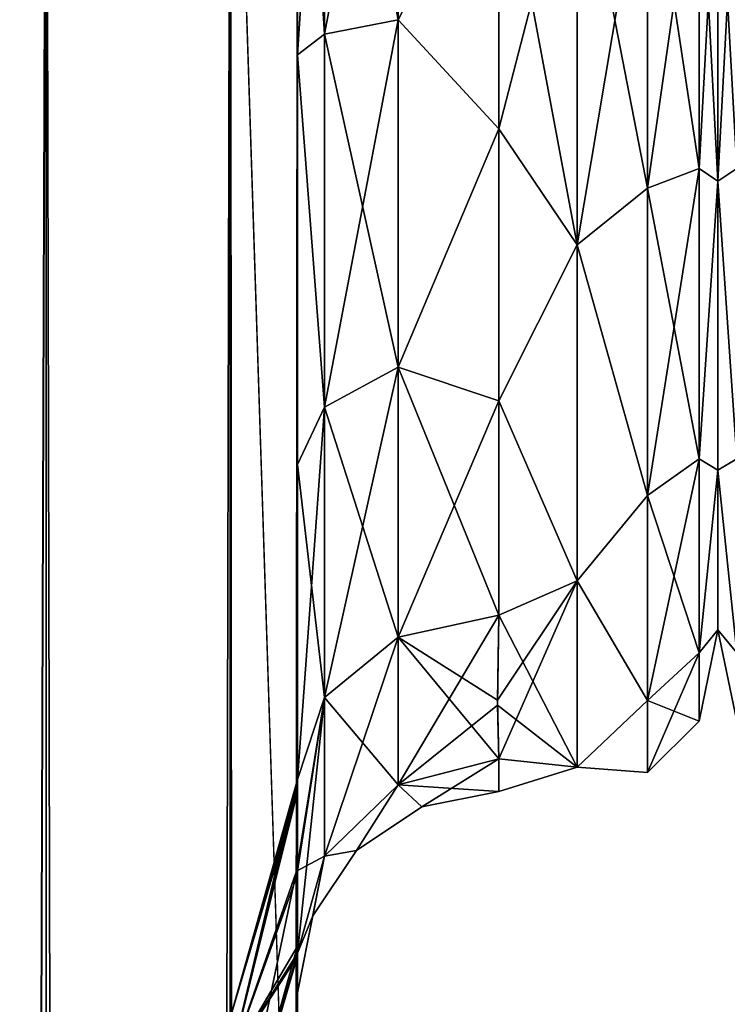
# Model space of a CAD drawing. Extents: x -23 to 470, y -2000 to 0.
# Tile 227 of 246: x 397 to 414, y -57 to -33. Entities that reach past the tile are written whole.
import ezdxf

# ---------------------------------------------------------------- set-up
doc = ezdxf.new("R2010")
doc.units = 0
doc.header["$LTSCALE"] = 68.916985
for name, color, linetype in [('505', 7, 'CONTINUOUS'), ('507', 7, 'CONTINUOUS'), ('509', 7, 'CONTINUOUS'), ('523', 7, 'CONTINUOUS'), ('527', 7, 'CONTINUOUS'), ('530', 7, 'CONTINUOUS'), ('533', 7, 'CONTINUOUS'), ('539', 7, 'CONTINUOUS'), ('540', 7, 'CONTINUOUS'), ('541', 7, 'CONTINUOUS'), ('545', 7, 'CONTINUOUS'), ('564', 7, 'CONTINUOUS'), ('567', 7, 'CONTINUOUS'), ('571', 7, 'CONTINUOUS'), ('574', 7, 'CONTINUOUS'), ('582', 7, 'CONTINUOUS'), ('615', 7, 'CONTINUOUS')]:
    doc.layers.add(name, color=color, linetype=linetype)

msp = doc.modelspace()

# ---------------------------------------------------------------- linework, layer by layer
at = {"layer": '505', "linetype": 'CONTINUOUS'}
for points in [[(403.55, -63.188, 39.074), (403.55, -56.093, 33.613), (403.55, -12.5, 74.5), (403.55, -63.188, 39.074)], [(403.55, -12.5, 74.5), (403.55, -56.093, 33.613), (403.55, -22.687, 28.505), (403.55, -12.5, 74.5)], [(403.55, -63.02, 43.008), (403.55, -63.188, 39.074), (403.55, -12.5, 74.5), (403.55, -63.02, 43.008)], [(403.55, -55.84, 48.698), (403.55, -63.02, 43.008), (403.55, -12.5, 74.5), (403.55, -55.84, 48.698)], [(403.55, -51.871, 56.92), (403.55, -55.84, 48.698), (403.55, -12.5, 74.5), (403.55, -51.871, 56.92)], [(403.55, -51.872, 66.083), (403.55, -51.871, 56.92), (403.55, -12.5, 74.5), (403.55, -51.872, 66.083)], [(403.55, -55.841, 74.304), (403.55, -51.872, 66.083), (403.55, -12.5, 74.5), (403.55, -55.841, 74.304)], [(403.55, -13.067, 77.36), (403.55, -55.841, 74.304), (403.55, -12.5, 74.5), (403.55, -13.067, 77.36)], [(403.55, -12.5, -74.5), (403.55, -12.5, -24.51), (403.55, -55.84, -74.302), (403.55, -12.5, -74.5)], [(403.55, -55.84, -74.302), (403.55, -12.5, -24.51), (403.55, -51.871, -66.08), (403.55, -55.84, -74.302)], [(403.55, -51.871, -66.08), (403.55, -12.5, -24.51), (403.55, -51.872, -56.917), (403.55, -51.871, -66.08)], [(403.55, -51.872, -56.917), (403.55, -12.5, -24.51), (403.55, -55.841, -48.696), (403.55, -51.872, -56.917)], [(403.55, -55.841, -48.696), (403.55, -12.5, -24.51), (403.55, -22.687, -28.505), (403.55, -55.841, -48.696)], [(403.55, -13.067, -77.36), (403.55, -12.5, -74.5), (403.55, -63.02, -79.992), (403.55, -13.067, -77.36)], [(403.55, -63.02, -79.992), (403.55, -12.5, -74.5), (403.55, -55.84, -74.302), (403.55, -63.02, -79.992)], [(403.55, -13.5, 78.234), (403.55, -55.841, 74.304), (403.55, -13.067, 77.36), (403.55, -13.5, 78.234)], [(403.55, -13.5, -78.234), (403.55, -13.067, -77.36), (403.55, -63.02, -79.992), (403.55, -13.5, -78.234)], [(403.55, -14.695, 79.801), (403.55, -55.841, 74.304), (403.55, -13.5, 78.234), (403.55, -14.695, 79.801)], [(403.55, -14.695, -79.801), (403.55, -13.5, -78.234), (403.55, -63.02, -79.992), (403.55, -14.695, -79.801)], [(403.55, -63.021, 79.993), (403.55, -55.841, 74.304), (403.55, -14.695, 79.801), (403.55, -63.021, 79.993)], [(403.55, -16.266, 81), (403.55, -63.021, 79.993), (403.55, -14.695, 79.801), (403.55, -16.266, 81)], [(403.55, -16.266, -81), (403.55, -14.695, -79.801), (403.55, -63.02, -79.992), (403.55, -16.266, -81)], [(403.55, -17.135, 81.431), (403.55, -63.021, 79.993), (403.55, -16.266, 81), (403.55, -17.135, 81.431)], [(403.55, -17.135, -81.431), (403.55, -16.266, -81), (403.55, -71.85, -82), (403.55, -17.135, -81.431)], [(403.55, -71.85, -82), (403.55, -16.266, -81), (403.55, -63.02, -79.992), (403.55, -71.85, -82)], [(403.55, -20, 82), (403.55, -63.021, 79.993), (403.55, -17.135, 81.431), (403.55, -20, 82)], [(403.55, -20, -82), (403.55, -17.135, -81.431), (403.55, -71.85, -82), (403.55, -20, -82)], [(403.55, -71.85, 82), (403.55, -63.021, 79.993), (403.55, -20, 82), (403.55, -71.85, 82)], [(403.55, -22.687, 28.505), (403.55, -56.093, 33.613), (403.55, -33.687, 28.431), (403.55, -22.687, 28.505)], [(403.55, -63.021, -43.007), (403.55, -55.841, -48.696), (403.55, -22.687, -28.505), (403.55, -63.021, -43.007)], [(403.55, -63.188, -39.073), (403.55, -63.021, -43.007), (403.55, -22.687, -28.505), (403.55, -63.188, -39.073)], [(403.55, -56.092, -33.613), (403.55, -63.188, -39.073), (403.55, -22.687, -28.505), (403.55, -56.092, -33.613)], [(403.55, -33.687, -28.431), (403.55, -56.092, -33.613), (403.55, -22.687, -28.505), (403.55, -33.687, -28.431)], [(403.55, -56.093, 33.613), (403.55, -52.011, 25.648), (403.55, -33.687, 28.431), (403.55, -56.093, 33.613)], [(403.55, -33.687, 28.431), (403.55, -52.011, 25.648), (403.55, -43.869, 24.267), (403.55, -33.687, 28.431)], [(403.55, -52.01, -25.647), (403.55, -56.092, -33.613), (403.55, -33.687, -28.431), (403.55, -52.01, -25.647)], [(403.55, -43.868, -24.267), (403.55, -52.01, -25.647), (403.55, -33.687, -28.431), (403.55, -43.868, -24.267)], [(403.55, -51.704, -16.707), (403.55, -52.01, -25.647), (403.55, -43.868, -24.267), (403.55, -51.704, -16.707)], [(403.55, -52.011, 25.648), (403.55, -51.704, 16.707), (403.55, -43.869, 24.267), (403.55, -52.011, 25.648)], [(403.55, -57.001, 0), (403.55, -56.02, 7.474), (403.55, -63.137, 1.951), (403.55, -57.001, 0)], [(403.55, -56.02, -7.474), (403.55, -57.001, 0), (403.55, -63.137, -1.95), (403.55, -56.02, -7.474)], [(403.55, -63.137, -1.95), (403.55, -57.001, 0), (403.55, -71.85), (403.55, -63.137, -1.95)], [(403.55, -71.85), (403.55, -57.001, 0), (403.55, -63.137, 1.951), (403.55, -71.85)]]:
    msp.add_3dface(points, dxfattribs=at)
at = {"layer": '507', "linetype": 'CONTINUOUS'}
for points in [[(414, -8.022, 4.581), (414, -11.991, 12.803), (414, -47.978, 4.582), (414, -8.022, 4.581)], [(414, -8.022, -4.582), (414, -8.022, 4.581), (414, -47.978, -4.581), (414, -8.022, -4.582)], [(414, -47.978, -4.581), (414, -8.022, 4.581), (414, -47.978, 4.582), (414, -47.978, -4.581)], [(414, -11.991, -12.803), (414, -8.022, -4.582), (414, -44.009, -12.803), (414, -11.991, -12.803)], [(414, -44.009, -12.803), (414, -8.022, -4.582), (414, -47.978, -4.581), (414, -44.009, -12.803)], [(414, -11.991, 12.803), (414, -19.174, 18.494), (414, -44.009, 12.803), (414, -11.991, 12.803)], [(414, -47.978, 4.582), (414, -11.991, 12.803), (414, -44.009, 12.803), (414, -47.978, 4.582)], [(414, -19.173, -18.494), (414, -11.991, -12.803), (414, -36.826, -18.494), (414, -19.173, -18.494)], [(414, -36.826, -18.494), (414, -11.991, -12.803), (414, -44.009, -12.803), (414, -36.826, -18.494)], [(414, -28, -20.5), (414, -19.173, -18.494), (414, -36.826, -18.494), (414, -28, -20.5)], [(414, -19.174, 18.494), (414, -28, 20.5), (414, -36.827, 18.494), (414, -19.174, 18.494)], [(414, -44.009, 12.803), (414, -19.174, 18.494), (414, -36.827, 18.494), (414, -44.009, 12.803)]]:
    msp.add_3dface(points, dxfattribs=at)
at = {"layer": '509', "linetype": 'CONTINUOUS'}
for points in [[(408.55, -28, -24), (410.5, -28, -24), (410.5, -38.413, -21.623), (408.55, -28, -24)], [(410.5, -28, 24), (408.55, -28, 24), (408.55, -35.526, 22.79), (410.5, -28, 24)], [(410.5, -38.413, 21.623), (410.5, -28, 24), (408.55, -35.526, 22.79), (410.5, -38.413, 21.623)], [(408.55, -28, -24), (410.5, -38.413, -21.623), (408.55, -35.526, -22.79), (408.55, -28, -24)], [(408.55, -42.292, 19.28), (410.5, -38.413, 21.623), (408.55, -35.526, 22.79), (408.55, -42.292, 19.28)], [(408.55, -35.526, -22.79), (410.5, -38.413, -21.623), (408.55, -42.292, -19.28), (408.55, -35.526, -22.79)], [(410.5, -46.764, 14.964), (410.5, -38.413, 21.623), (408.55, -42.292, 19.28), (410.5, -46.764, 14.964)], [(410.5, -38.413, -21.623), (410.5, -46.764, -14.964), (408.55, -42.292, -19.28), (410.5, -38.413, -21.623)], [(408.55, -47.617, 13.826), (410.5, -46.764, 14.964), (408.55, -42.292, 19.28), (408.55, -47.617, 13.826)], [(408.55, -42.292, -19.28), (410.5, -46.764, -14.964), (408.55, -47.617, -13.826), (408.55, -42.292, -19.28)], [(408.55, -51.189, 6.186), (410.5, -46.764, 14.964), (408.516, -49.733, 10.182), (408.55, -51.189, 6.186)], [(408.516, -49.733, 10.182), (410.5, -46.764, 14.964), (408.55, -47.617, 13.826), (408.516, -49.733, 10.182)], [(410.5, -51.398, 5.341), (410.5, -46.764, 14.964), (408.55, -51.189, 6.186), (410.5, -51.398, 5.341)], [(410.5, -46.764, -14.964), (410.5, -51.398, -5.341), (408.55, -47.617, -13.826), (410.5, -46.764, -14.964)], [(408.55, -47.617, -13.826), (410.5, -51.398, -5.341), (408.517, -49.857, -9.913), (408.55, -47.617, -13.826)], [(408.517, -49.857, -9.913), (410.5, -51.398, -5.341), (408.55, -51.189, -6.186), (408.517, -49.857, -9.913)], [(408.55, -52, 0), (410.5, -51.398, 5.341), (408.55, -51.189, 6.186), (408.55, -52, 0)], [(408.55, -51.189, -6.186), (410.5, -51.398, -5.341), (408.55, -52, 0), (408.55, -51.189, -6.186)], [(410.5, -51.398, -5.341), (410.5, -51.398, 5.341), (408.55, -52, 0), (410.5, -51.398, -5.341)]]:
    msp.add_3dface(points, dxfattribs=at)
at = {"layer": '523', "linetype": 'CONTINUOUS'}
for points in [[(391.05, -1980, -94.5), (391, -1916.55, -94.5), (397.3, -20, -92.825), (391.05, -1980, -94.5)], [(391, -1916.55, -94.5), (391, -83.45, -94.5), (397.3, -20, -92.825), (391, -1916.55, -94.5)], [(391, -83.45, -94.5), (391.05, -20, -94.5), (397.3, -20, -92.825), (391, -83.45, -94.5)], [(397.3, -1980, -92.825), (391.05, -1980, -94.5), (397.3, -20, -92.825), (397.3, -1980, -92.825)], [(401.875, -1980, -88.25), (397.3, -1980, -92.825), (401.875, -20, -88.25), (401.875, -1980, -88.25)], [(401.875, -20, -88.25), (397.3, -1980, -92.825), (397.3, -20, -92.825), (401.875, -20, -88.25)], [(403.55, -20, -82), (403.55, -71.85, -82), (401.875, -1980, -88.25), (403.55, -20, -82)], [(403.55, -20, -82), (401.875, -1980, -88.25), (401.875, -20, -88.25), (403.55, -20, -82)]]:
    msp.add_3dface(points, dxfattribs=at)
at = {"layer": '527', "linetype": 'CONTINUOUS'}
for points in [[(391.05, -20, 94.5), (391, -83.45, 94.5), (397.3, -1980, 92.825), (391.05, -20, 94.5)], [(397.3, -20, 92.825), (391.05, -20, 94.5), (397.3, -1980, 92.825), (397.3, -20, 92.825)], [(401.875, -20, 88.25), (397.3, -20, 92.825), (401.875, -1980, 88.25), (401.875, -20, 88.25)], [(401.875, -1980, 88.25), (397.3, -20, 92.825), (397.3, -1980, 92.825), (401.875, -1980, 88.25)], [(403.55, -71.85, 82), (403.55, -20, 82), (401.875, -20, 88.25), (403.55, -71.85, 82)], [(403.55, -1928.15, 82), (403.55, -71.85, 82), (401.875, -20, 88.25), (403.55, -1928.15, 82)], [(403.55, -1980, 82), (403.55, -1928.15, 82), (401.875, -20, 88.25), (403.55, -1980, 82)], [(403.55, -1980, 82), (401.875, -20, 88.25), (401.875, -1980, 88.25), (403.55, -1980, 82)]]:
    msp.add_3dface(points, dxfattribs=at)
at = {"layer": '530', "linetype": 'CONTINUOUS'}
for points in [[(403.55, -55.84, -74.302), (403.55, -51.871, -66.08), (401.888, -58.664, -66.962), (403.55, -55.84, -74.302)], [(403.55, -51.871, -66.08), (403.55, -51.872, -56.917), (401.888, -57.577, -61.5), (403.55, -51.871, -66.08)], [(401.888, -58.664, -66.962), (403.55, -51.871, -66.08), (401.888, -57.577, -61.5), (401.888, -58.664, -66.962)], [(403.55, -51.872, -56.917), (403.55, -55.841, -48.696), (401.888, -58.664, -56.038), (403.55, -51.872, -56.917)], [(401.888, -57.577, -61.5), (403.55, -51.872, -56.917), (401.888, -58.664, -56.038), (401.888, -57.577, -61.5)], [(403.55, -63.02, -79.992), (403.55, -55.84, -74.302), (401.888, -61.758, -71.592), (403.55, -63.02, -79.992)], [(401.888, -61.758, -71.592), (403.55, -55.84, -74.302), (401.888, -58.664, -66.962), (401.888, -61.758, -71.592)], [(403.55, -55.841, -48.696), (403.55, -63.021, -43.007), (401.888, -61.758, -51.408), (403.55, -55.841, -48.696)], [(401.888, -58.664, -56.038), (403.55, -55.841, -48.696), (401.888, -61.758, -51.408), (401.888, -58.664, -56.038)]]:
    msp.add_3dface(points, dxfattribs=at)
at = {"layer": '533', "linetype": 'CONTINUOUS'}
for points in [[(403.55, -55.84, 48.698), (403.55, -51.871, 56.92), (401.888, -58.664, 56.038), (403.55, -55.84, 48.698)], [(403.55, -51.871, 56.92), (403.55, -51.872, 66.083), (401.888, -57.577, 61.5), (403.55, -51.871, 56.92)], [(401.888, -58.664, 56.038), (403.55, -51.871, 56.92), (401.888, -57.577, 61.5), (401.888, -58.664, 56.038)], [(403.55, -51.872, 66.083), (403.55, -55.841, 74.304), (401.888, -58.664, 66.962), (403.55, -51.872, 66.083)], [(401.888, -57.577, 61.5), (403.55, -51.872, 66.083), (401.888, -58.664, 66.962), (401.888, -57.577, 61.5)], [(403.55, -63.02, 43.008), (403.55, -55.84, 48.698), (401.888, -61.758, 51.408), (403.55, -63.02, 43.008)], [(401.888, -61.758, 51.408), (403.55, -55.84, 48.698), (401.888, -58.664, 56.038), (401.888, -61.758, 51.408)], [(403.55, -55.841, 74.304), (403.55, -63.021, 79.993), (401.888, -61.758, 71.592), (403.55, -55.841, 74.304)], [(401.888, -58.664, 66.962), (403.55, -55.841, 74.304), (401.888, -61.758, 71.592), (401.888, -58.664, 66.962)]]:
    msp.add_3dface(points, dxfattribs=at)
at = {"layer": '539', "linetype": 'CONTINUOUS'}
for points in [[(403.55, -33.687, -28.431), (403.55, -22.687, -28.505), (404.219, -33.174, -25.992), (403.55, -33.687, -28.431)], [(404.219, -33.174, -25.992), (403.55, -22.687, -28.505), (404.219, -23.159, -26.056), (404.219, -33.174, -25.992)], [(404.219, -33.174, -25.992), (404.219, -23.159, -26.056), (406.05, -32.816, -24.195), (404.219, -33.174, -25.992)], [(406.05, -32.816, -24.195), (404.219, -23.159, -26.056), (406.05, -23.493, -24.255), (406.05, -32.816, -24.195)], [(408.55, -28, -24), (406.05, -32.816, -24.195), (406.05, -23.493, -24.255), (408.55, -28, -24)], [(408.55, -28, -24), (408.55, -35.526, -22.79), (406.05, -32.816, -24.195), (408.55, -28, -24)], [(406.05, -41.451, -20.68), (404.219, -33.174, -25.992), (406.05, -32.816, -24.195), (406.05, -41.451, -20.68)], [(408.55, -35.526, -22.79), (406.05, -41.451, -20.68), (406.05, -32.816, -24.195), (408.55, -35.526, -22.79)], [(404.219, -42.45, -22.217), (403.55, -33.687, -28.431), (404.219, -33.174, -25.992), (404.219, -42.45, -22.217)], [(404.219, -42.45, -22.217), (404.219, -33.174, -25.992), (406.05, -41.451, -20.68), (404.219, -42.45, -22.217)], [(403.55, -43.868, -24.267), (403.55, -33.687, -28.431), (404.219, -42.45, -22.217), (403.55, -43.868, -24.267)], [(408.55, -35.526, -22.79), (408.55, -42.292, -19.28), (406.05, -41.451, -20.68), (408.55, -35.526, -22.79)], [(406.05, -48.165, -14.212), (404.219, -42.45, -22.217), (406.05, -41.451, -20.68), (406.05, -48.165, -14.212)], [(408.55, -42.292, -19.28), (408.55, -47.617, -13.826), (406.05, -41.451, -20.68), (408.55, -42.292, -19.28)], [(408.55, -47.617, -13.826), (406.05, -48.165, -14.212), (406.05, -41.451, -20.68), (408.55, -47.617, -13.826)], [(404.219, -49.662, -15.268), (403.55, -43.868, -24.267), (404.219, -42.45, -22.217), (404.219, -49.662, -15.268)], [(404.219, -49.662, -15.268), (404.219, -42.45, -22.217), (406.05, -48.165, -14.212), (404.219, -49.662, -15.268)], [(403.55, -51.704, -16.707), (403.55, -43.868, -24.267), (404.219, -49.662, -15.268), (403.55, -51.704, -16.707)]]:
    msp.add_3dface(points, dxfattribs=at)
at = {"layer": '540', "linetype": 'CONTINUOUS'}
for points in [[(408.55, -51.189, -6.186), (406.637, -52.381, 0), (406.05, -51.836, -6.358), (408.55, -51.189, -6.186)], [(408.55, -52, 0), (408.55, -51.189, 6.186), (406.05, -51.836, 6.358), (408.55, -52, 0)], [(408.55, -51.189, -6.186), (408.55, -52, 0), (406.637, -52.381, 0), (408.55, -51.189, -6.186)], [(406.05, -51.836, 6.358), (404.22, -53.605, 6.83), (405.014, -53.464, 0), (406.05, -51.836, 6.358)], [(406.05, -51.836, -6.358), (405.014, -53.464, 0), (404.22, -53.605, -6.83), (406.05, -51.836, -6.358)], [(406.637, -52.381, 0), (406.05, -51.836, 6.358), (405.014, -53.464, 0), (406.637, -52.381, 0)], [(406.637, -52.381, 0), (405.014, -53.464, 0), (406.05, -51.836, -6.358), (406.637, -52.381, 0)], [(408.55, -52, 0), (406.05, -51.836, 6.358), (406.637, -52.381, 0), (408.55, -52, 0)], [(405.014, -53.464, 0), (404.22, -53.605, 6.83), (403.931, -55.087, 0), (405.014, -53.464, 0)], [(405.014, -53.464, 0), (403.931, -55.087, 0), (404.22, -53.605, -6.83), (405.014, -53.464, 0)], [(404.22, -53.605, 6.83), (403.55, -56.02, 7.474), (403.931, -55.087, 0), (404.22, -53.605, 6.83)], [(403.55, -57.001, 0), (403.55, -56.02, -7.474), (404.22, -53.605, -6.83), (403.55, -57.001, 0)], [(403.931, -55.087, 0), (403.55, -57.001, 0), (404.22, -53.605, -6.83), (403.931, -55.087, 0)], [(403.55, -56.02, 7.474), (403.55, -57.001, 0), (403.931, -55.087, 0), (403.55, -56.02, 7.474)]]:
    msp.add_3dface(points, dxfattribs=at)
at = {"layer": '541', "linetype": 'CONTINUOUS'}
for points in [[(403.55, -22.687, 28.505), (403.55, -33.687, 28.431), (404.219, -23.159, 26.056), (403.55, -22.687, 28.505)], [(404.219, -23.159, 26.056), (403.55, -33.687, 28.431), (404.219, -33.174, 25.992), (404.219, -23.159, 26.056)], [(404.219, -23.159, 26.056), (404.219, -33.174, 25.992), (406.05, -23.493, 24.255), (404.219, -23.159, 26.056)], [(406.05, -23.493, 24.255), (404.219, -33.174, 25.992), (406.05, -32.816, 24.195), (406.05, -23.493, 24.255)], [(408.55, -28, 24), (406.05, -23.493, 24.255), (406.05, -32.816, 24.195), (408.55, -28, 24)], [(408.55, -35.526, 22.79), (408.55, -28, 24), (406.05, -32.816, 24.195), (408.55, -35.526, 22.79)], [(404.219, -33.174, 25.992), (404.219, -42.45, 22.217), (406.05, -32.816, 24.195), (404.219, -33.174, 25.992)], [(406.05, -32.816, 24.195), (404.219, -42.45, 22.217), (406.05, -41.451, 20.68), (406.05, -32.816, 24.195)], [(408.55, -35.526, 22.79), (406.05, -32.816, 24.195), (406.05, -41.451, 20.68), (408.55, -35.526, 22.79)], [(404.219, -33.174, 25.992), (403.55, -33.687, 28.431), (404.219, -42.45, 22.217), (404.219, -33.174, 25.992)], [(403.55, -33.687, 28.431), (403.55, -43.869, 24.267), (404.219, -42.45, 22.217), (403.55, -33.687, 28.431)], [(408.55, -42.292, 19.28), (408.55, -35.526, 22.79), (406.05, -41.451, 20.68), (408.55, -42.292, 19.28)], [(404.219, -42.45, 22.217), (404.219, -49.662, 15.268), (406.05, -41.451, 20.68), (404.219, -42.45, 22.217)], [(406.05, -41.451, 20.68), (404.219, -49.662, 15.268), (406.05, -48.165, 14.212), (406.05, -41.451, 20.68)], [(408.55, -42.292, 19.28), (406.05, -41.451, 20.68), (406.05, -48.165, 14.212), (408.55, -42.292, 19.28)], [(408.55, -47.617, 13.826), (408.55, -42.292, 19.28), (406.05, -48.165, 14.212), (408.55, -47.617, 13.826)], [(403.55, -43.869, 24.267), (403.55, -51.704, 16.707), (404.219, -42.45, 22.217), (403.55, -43.869, 24.267)], [(404.219, -42.45, 22.217), (403.55, -51.704, 16.707), (404.219, -49.662, 15.268), (404.219, -42.45, 22.217)]]:
    msp.add_3dface(points, dxfattribs=at)
at = {"layer": '545', "linetype": 'CONTINUOUS'}
for points in [[(410.5, -38.413, -21.623), (410.5, -28, -24), (412.25, -37.005, -21.74), (410.5, -38.413, -21.623)], [(410.5, -28, -24), (412.25, -28, -23.531), (412.25, -37.005, -21.74), (410.5, -28, -24)], [(410.5, -28, 24), (410.5, -38.413, 21.623), (412.25, -28, 23.531), (410.5, -28, 24)], [(412.25, -28, 23.531), (410.5, -38.413, 21.623), (412.25, -37.005, 21.74), (412.25, -28, 23.531)], [(413.532, -28, 22.248), (412.25, -28, 23.531), (412.25, -37.005, 21.74), (413.532, -28, 22.248)], [(413.532, -36.514, 20.555), (413.532, -28, 22.248), (412.25, -37.005, 21.74), (413.532, -36.514, 20.555)], [(412.25, -28, -23.531), (413.532, -28, -22.248), (413.532, -36.514, -20.555), (412.25, -28, -23.531)], [(412.25, -28, -23.531), (413.532, -36.514, -20.555), (412.25, -37.005, -21.74), (412.25, -28, -23.531)], [(414, -36.827, 18.494), (414, -28, 20.5), (413.532, -36.514, 20.555), (414, -36.827, 18.494)], [(414, -28, 20.5), (413.532, -28, 22.248), (413.532, -36.514, 20.555), (414, -28, 20.5)], [(414, -28, -20.5), (414, -36.826, -18.494), (413.532, -28, -22.248), (414, -28, -20.5)], [(413.532, -28, -22.248), (414, -36.826, -18.494), (413.532, -36.514, -20.555), (413.532, -28, -22.248)], [(413.532, -36.514, -20.555), (413.532, -43.732, -15.732), (412.25, -37.005, -21.74), (413.532, -36.514, -20.555)], [(413.532, -43.732, 15.732), (413.532, -36.514, 20.555), (412.25, -44.639, 16.639), (413.532, -43.732, 15.732)], [(412.25, -44.639, 16.639), (413.532, -36.514, 20.555), (412.25, -37.005, 21.74), (412.25, -44.639, 16.639)], [(413.532, -36.514, -20.555), (414, -36.826, -18.494), (413.532, -43.732, -15.732), (413.532, -36.514, -20.555)], [(413.532, -43.732, 15.732), (414, -36.827, 18.494), (413.532, -36.514, 20.555), (413.532, -43.732, 15.732)], [(414, -36.826, -18.494), (414, -44.009, -12.803), (413.532, -43.732, -15.732), (414, -36.826, -18.494)], [(414, -44.009, 12.803), (414, -36.827, 18.494), (413.532, -43.732, 15.732), (414, -44.009, 12.803)], [(410.5, -38.413, 21.623), (412.25, -44.639, 16.639), (412.25, -37.005, 21.74), (410.5, -38.413, 21.623)], [(410.5, -38.413, -21.623), (412.25, -37.005, -21.74), (412.25, -44.639, -16.639), (410.5, -38.413, -21.623)], [(412.25, -37.005, -21.74), (413.532, -43.732, -15.732), (412.25, -44.639, -16.639), (412.25, -37.005, -21.74)], [(410.5, -38.413, 21.623), (410.5, -46.764, 14.964), (412.25, -44.639, 16.639), (410.5, -38.413, 21.623)], [(410.5, -46.764, -14.964), (410.5, -38.413, -21.623), (412.25, -44.639, -16.639), (410.5, -46.764, -14.964)], [(413.532, -43.732, -15.732), (413.532, -48.555, -8.514), (412.25, -44.639, -16.639), (413.532, -43.732, -15.732)], [(413.532, -48.555, 8.514), (413.532, -43.732, 15.732), (412.25, -49.74, 9.005), (413.532, -48.555, 8.514)], [(412.25, -49.74, 9.005), (413.532, -43.732, 15.732), (412.25, -44.639, 16.639), (412.25, -49.74, 9.005)], [(413.532, -43.732, -15.732), (414, -44.009, -12.803), (413.532, -48.555, -8.514), (413.532, -43.732, -15.732)], [(413.532, -48.555, 8.514), (414, -44.009, 12.803), (413.532, -43.732, 15.732), (413.532, -48.555, 8.514)], [(414, -44.009, -12.803), (414, -47.978, -4.581), (413.532, -48.555, -8.514), (414, -44.009, -12.803)], [(414, -47.978, 4.582), (414, -44.009, 12.803), (413.532, -48.555, 8.514), (414, -47.978, 4.582)], [(410.5, -46.764, 14.964), (412.25, -49.74, 9.005), (412.25, -44.639, 16.639), (410.5, -46.764, 14.964)], [(410.5, -46.764, -14.964), (412.25, -44.639, -16.639), (412.25, -49.74, -9.005), (410.5, -46.764, -14.964)], [(412.25, -44.639, -16.639), (413.532, -48.555, -8.514), (412.25, -49.74, -9.005), (412.25, -44.639, -16.639)], [(410.5, -46.764, 14.964), (410.5, -51.398, 5.341), (412.25, -49.74, 9.005), (410.5, -46.764, 14.964)], [(410.5, -51.398, -5.341), (410.5, -46.764, -14.964), (412.25, -49.74, -9.005), (410.5, -51.398, -5.341)], [(414, -47.978, -4.581), (414, -47.978, 4.582), (413.532, -50.248, 0), (414, -47.978, -4.581)], [(413.532, -48.555, -8.514), (414, -47.978, -4.581), (413.532, -50.248, 0), (413.532, -48.555, -8.514)], [(413.532, -50.248, 0), (414, -47.978, 4.582), (413.532, -48.555, 8.514), (413.532, -50.248, 0)], [(413.532, -48.555, -8.514), (413.532, -50.248, 0), (412.25, -49.74, -9.005), (413.532, -48.555, -8.514)], [(413.532, -50.248, 0), (413.532, -48.555, 8.514), (412.25, -51.531, 0), (413.532, -50.248, 0)], [(412.25, -51.531, 0), (413.532, -48.555, 8.514), (412.25, -49.74, 9.005), (412.25, -51.531, 0)], [(410.5, -51.398, 5.341), (412.25, -51.531, 0), (412.25, -49.74, 9.005), (410.5, -51.398, 5.341)], [(410.5, -51.398, -5.341), (412.25, -49.74, -9.005), (412.25, -51.531, 0), (410.5, -51.398, -5.341)], [(412.25, -49.74, -9.005), (413.532, -50.248, 0), (412.25, -51.531, 0), (412.25, -49.74, -9.005)], [(410.5, -51.398, 5.341), (410.5, -51.398, -5.341), (412.25, -51.531, 0), (410.5, -51.398, 5.341)]]:
    msp.add_3dface(points, dxfattribs=at)
at = {"layer": '564', "linetype": 'CONTINUOUS'}
for points in [[(403.55, -52.01, -25.647), (403.55, -51.704, -16.707), (401.888, -57.577, -20.5), (403.55, -52.01, -25.647)], [(403.55, -51.704, -16.707), (403.526, -54.13, -11.842), (401.888, -58.664, -15.038), (403.55, -51.704, -16.707)], [(401.888, -57.577, -20.5), (403.55, -51.704, -16.707), (401.888, -58.664, -15.038), (401.888, -57.577, -20.5)], [(403.55, -56.092, -33.613), (403.55, -52.01, -25.647), (401.888, -58.664, -25.962), (403.55, -56.092, -33.613)], [(401.888, -58.664, -25.962), (403.55, -52.01, -25.647), (401.888, -57.577, -20.5), (401.888, -58.664, -25.962)], [(403.526, -54.13, -11.842), (403.55, -56.02, -7.474), (401.888, -58.664, -15.038), (403.526, -54.13, -11.842)], [(403.55, -56.02, -7.474), (403.55, -63.137, -1.95), (401.888, -61.758, -10.408), (403.55, -56.02, -7.474)], [(401.888, -58.664, -15.038), (403.55, -56.02, -7.474), (401.888, -61.758, -10.408), (401.888, -58.664, -15.038)], [(403.55, -63.188, -39.073), (403.55, -56.092, -33.613), (401.888, -61.758, -30.592), (403.55, -63.188, -39.073)], [(401.888, -61.758, -30.592), (403.55, -56.092, -33.613), (401.888, -58.664, -25.962), (401.888, -61.758, -30.592)]]:
    msp.add_3dface(points, dxfattribs=at)
at = {"layer": '567', "linetype": 'CONTINUOUS'}
for points in [[(408.55, -47.617, -13.826), (408.517, -49.857, -9.913), (406.05, -51.836, -6.358), (408.55, -47.617, -13.826)], [(406.05, -48.165, -14.212), (408.55, -47.617, -13.826), (406.05, -51.836, -6.358), (406.05, -48.165, -14.212)], [(404.219, -49.662, -15.268), (406.05, -48.165, -14.212), (404.22, -53.605, -6.83), (404.219, -49.662, -15.268)], [(406.05, -48.165, -14.212), (406.05, -51.836, -6.358), (404.22, -53.605, -6.83), (406.05, -48.165, -14.212)], [(403.55, -56.02, -7.474), (403.526, -54.13, -11.842), (404.219, -49.662, -15.268), (403.55, -56.02, -7.474)], [(403.526, -54.13, -11.842), (403.55, -51.704, -16.707), (404.219, -49.662, -15.268), (403.526, -54.13, -11.842)], [(403.55, -56.02, -7.474), (404.219, -49.662, -15.268), (404.22, -53.605, -6.83), (403.55, -56.02, -7.474)], [(408.517, -49.857, -9.913), (408.55, -51.189, -6.186), (406.05, -51.836, -6.358), (408.517, -49.857, -9.913)]]:
    msp.add_3dface(points, dxfattribs=at)
at = {"layer": '571', "linetype": 'CONTINUOUS'}
for points in [[(403.55, -51.704, 16.707), (403.55, -52.011, 25.648), (401.888, -57.577, 20.5), (403.55, -51.704, 16.707)], [(403.525, -53.979, 12.172), (403.55, -51.704, 16.707), (401.888, -58.664, 15.038), (403.525, -53.979, 12.172)], [(401.888, -58.664, 15.038), (403.55, -51.704, 16.707), (401.888, -57.577, 20.5), (401.888, -58.664, 15.038)], [(403.55, -52.011, 25.648), (403.55, -56.093, 33.613), (401.888, -58.664, 25.962), (403.55, -52.011, 25.648)], [(401.888, -57.577, 20.5), (403.55, -52.011, 25.648), (401.888, -58.664, 25.962), (401.888, -57.577, 20.5)], [(403.55, -56.02, 7.474), (403.525, -53.979, 12.172), (401.888, -61.758, 10.408), (403.55, -56.02, 7.474)], [(401.888, -61.758, 10.408), (403.525, -53.979, 12.172), (401.888, -58.664, 15.038), (401.888, -61.758, 10.408)], [(403.55, -63.137, 1.951), (403.55, -56.02, 7.474), (401.888, -61.758, 10.408), (403.55, -63.137, 1.951)], [(403.55, -56.093, 33.613), (403.55, -63.188, 39.074), (401.888, -61.758, 30.592), (403.55, -56.093, 33.613)], [(401.888, -58.664, 25.962), (403.55, -56.093, 33.613), (401.888, -61.758, 30.592), (401.888, -58.664, 25.962)]]:
    msp.add_3dface(points, dxfattribs=at)
at = {"layer": '574', "linetype": 'CONTINUOUS'}
for points in [[(408.516, -49.733, 10.182), (408.55, -47.617, 13.826), (406.05, -48.165, 14.212), (408.516, -49.733, 10.182)], [(404.219, -49.662, 15.268), (406.05, -51.836, 6.358), (406.05, -48.165, 14.212), (404.219, -49.662, 15.268)], [(408.55, -51.189, 6.186), (408.516, -49.733, 10.182), (406.05, -48.165, 14.212), (408.55, -51.189, 6.186)], [(406.05, -51.836, 6.358), (408.55, -51.189, 6.186), (406.05, -48.165, 14.212), (406.05, -51.836, 6.358)], [(403.55, -51.704, 16.707), (403.525, -53.979, 12.172), (404.219, -49.662, 15.268), (403.55, -51.704, 16.707)], [(403.525, -53.979, 12.172), (404.22, -53.605, 6.83), (404.219, -49.662, 15.268), (403.525, -53.979, 12.172)], [(404.22, -53.605, 6.83), (406.05, -51.836, 6.358), (404.219, -49.662, 15.268), (404.22, -53.605, 6.83)], [(403.525, -53.979, 12.172), (403.55, -56.02, 7.474), (404.22, -53.605, 6.83), (403.525, -53.979, 12.172)]]:
    msp.add_3dface(points, dxfattribs=at)
at = {"layer": '582', "linetype": 'CONTINUOUS'}
for points in [[(414, -8.022, -4.581), (414, -11.991, -12.803), (414, -47.978, -4.582), (414, -8.022, -4.581)], [(414, -8.022, 4.582), (414, -8.022, -4.581), (414, -47.978, 4.581), (414, -8.022, 4.582)], [(414, -47.978, 4.581), (414, -8.022, -4.581), (414, -47.978, -4.582), (414, -47.978, 4.581)], [(414, -11.991, 12.803), (414, -8.022, 4.582), (414, -44.009, 12.803), (414, -11.991, 12.803)], [(414, -44.009, 12.803), (414, -8.022, 4.582), (414, -47.978, 4.581), (414, -44.009, 12.803)], [(414, -11.991, -12.803), (414, -19.174, -18.494), (414, -44.009, -12.803), (414, -11.991, -12.803)], [(414, -47.978, -4.582), (414, -11.991, -12.803), (414, -44.009, -12.803), (414, -47.978, -4.582)], [(414, -19.173, 18.494), (414, -11.991, 12.803), (414, -36.826, 18.494), (414, -19.173, 18.494)], [(414, -36.826, 18.494), (414, -11.991, 12.803), (414, -44.009, 12.803), (414, -36.826, 18.494)], [(414, -28, 20.5), (414, -19.173, 18.494), (414, -36.826, 18.494), (414, -28, 20.5)], [(414, -19.174, -18.494), (414, -28, -20.5), (414, -36.827, -18.494), (414, -19.174, -18.494)], [(414, -44.009, -12.803), (414, -19.174, -18.494), (414, -36.827, -18.494), (414, -44.009, -12.803)]]:
    msp.add_3dface(points, dxfattribs=at)
at = {"layer": '615', "linetype": 'CONTINUOUS'}
for points in [[(414, -36.827, -18.494), (414, -28, -20.5), (414.468, -36.514, -20.555), (414, -36.827, -18.494)], [(414, -28, -20.5), (414.468, -28, -22.248), (414.468, -36.514, -20.555), (414, -28, -20.5)], [(414, -28, 20.5), (414, -36.826, 18.494), (414.468, -28, 22.248), (414, -28, 20.5)], [(414.468, -28, 22.248), (414, -36.826, 18.494), (414.468, -36.514, 20.555), (414.468, -28, 22.248)], [(414.468, -36.514, 20.555), (414, -36.826, 18.494), (414.468, -43.732, 15.732), (414.468, -36.514, 20.555)], [(414.468, -43.732, -15.732), (414, -36.827, -18.494), (414.468, -36.514, -20.555), (414.468, -43.732, -15.732)], [(414, -36.826, 18.494), (414, -44.009, 12.803), (414.468, -43.732, 15.732), (414, -36.826, 18.494)], [(414, -44.009, -12.803), (414, -36.827, -18.494), (414.468, -43.732, -15.732), (414, -44.009, -12.803)], [(414.468, -43.732, 15.732), (414, -44.009, 12.803), (414.468, -48.555, 8.514), (414.468, -43.732, 15.732)], [(414.468, -48.555, -8.514), (414, -44.009, -12.803), (414.468, -43.732, -15.732), (414.468, -48.555, -8.514)], [(414, -44.009, 12.803), (414, -47.978, 4.581), (414.468, -48.555, 8.514), (414, -44.009, 12.803)], [(414, -47.978, -4.582), (414, -44.009, -12.803), (414.468, -48.555, -8.514), (414, -47.978, -4.582)], [(414, -47.978, 4.581), (414, -47.978, -4.582), (414.468, -50.248, 0), (414, -47.978, 4.581)], [(414.468, -48.555, 8.514), (414, -47.978, 4.581), (414.468, -50.248, 0), (414.468, -48.555, 8.514)], [(414.468, -50.248, 0), (414, -47.978, -4.582), (414.468, -48.555, -8.514), (414.468, -50.248, 0)]]:
    msp.add_3dface(points, dxfattribs=at)

doc.saveas('drawing.dxf')
